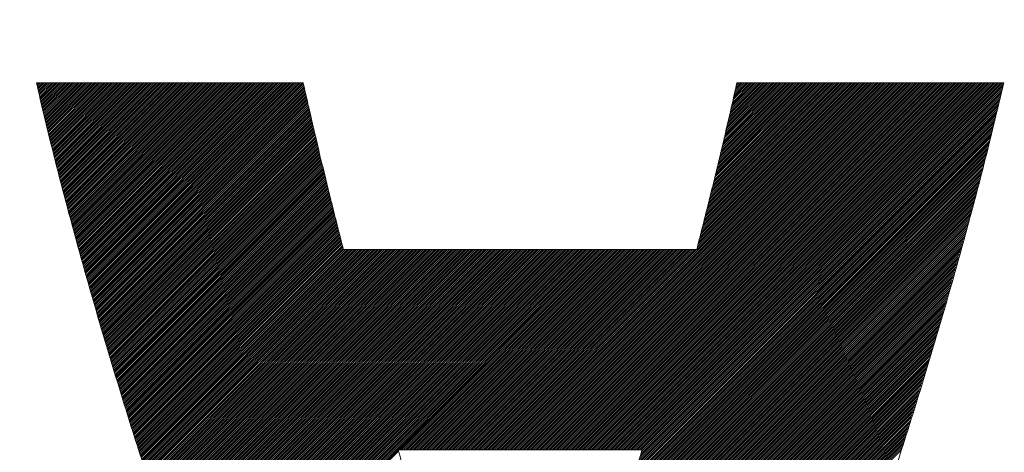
# Model space of a CAD drawing. Header units: millimetres. Extents: x 0 to 1300, y 0 to 891.
# Tile 78 of 141: x 194.86 to 199.58, y 600.63 to 602.7. Entities that reach past the tile are written whole.
import ezdxf

# ---------------------------------------------------------------- set-up
doc = ezdxf.new("R2010")
doc.units = ezdxf.units.MM
doc.header["$LTSCALE"] = 0.545669
doc.layers.add('NoLayerName_001', color=7, linetype='Continuous')
doc.layers.add('NoLayerName_002', color=7, linetype='Continuous')

# ---------------------------------------------------------------- blocks, each defined once
blk = doc.blocks.new('JZB_0007')
at = {"layer": 'NoLayerName_002', "color": 7, "linetype": 'Continuous', "lineweight": 25}
for p, q in [((23.442, 4.8402), (23.4402, 4.8384)), ((23.4509, 4.8402), (23.4419, 4.8312)), ((23.4599, 4.8402), (23.4437, 4.824)), ((23.4688, 4.8402), (23.4454, 4.8168)), ((23.4777, 4.8402), (23.4471, 4.8097)), ((23.4866, 4.8402), (23.4488, 4.8025)), ((23.4955, 4.8402), (23.4506, 4.7953)), ((23.5044, 4.8402), (23.4523, 4.7881)), ((23.5133, 4.8402), (23.454, 4.7809)), ((23.5222, 4.8402), (23.4557, 4.7737)), ((23.5311, 4.8402), (23.4575, 4.7666)), ((23.54, 4.8402), (23.4592, 4.7594)), ((23.5489, 4.8402), (23.4609, 4.7522)), ((23.5578, 4.8402), (23.4627, 4.745)), ((23.5668, 4.8402), (23.4644, 4.7378)), ((23.5757, 4.8402), (23.4661, 4.7307)), ((23.5846, 4.8402), (23.4678, 4.7235)), ((23.5935, 4.8402), (23.4696, 4.7163)), ((23.6024, 4.8402), (23.4713, 4.7091)), ((23.6113, 4.8402), (23.473, 4.7019)), ((23.6202, 4.8402), (23.4747, 4.6948)), ((23.6291, 4.8402), (23.4765, 4.6876)), ((23.638, 4.8402), (23.4782, 4.6804)), ((23.6469, 4.8402), (23.4799, 4.6732)), ((23.6558, 4.8402), (23.4817, 4.666)), ((23.6648, 4.8402), (23.4834, 4.6588)), ((23.6737, 4.8402), (23.4851, 4.6517)), ((23.6826, 4.8402), (23.4868, 4.6445)), ((23.6915, 4.8402), (23.4886, 4.6373)), ((23.7004, 4.8402), (23.4903, 4.6301)), ((23.7093, 4.8402), (23.492, 4.6229)), ((23.7182, 4.8402), (23.4937, 4.6158)), ((23.7271, 4.8402), (23.4955, 4.6086)), ((23.736, 4.8402), (23.4972, 4.6014)), ((23.7449, 4.8402), (23.4989, 4.5942)), ((23.7538, 4.8402), (23.5007, 4.587)), ((23.7627, 4.8402), (23.5024, 4.5799)), ((23.7717, 4.8402), (23.5041, 4.5727)), ((23.7806, 4.8402), (23.5058, 4.5655)), ((23.7895, 4.8402), (23.5076, 4.5583)), ((23.7984, 4.8402), (23.5093, 4.5511)), ((23.8073, 4.8402), (23.511, 4.5439)), ((23.8162, 4.8402), (23.5128, 4.5368)), ((23.8251, 4.8402), (23.5147, 4.5298)), ((23.834, 4.8402), (23.5165, 4.5227)), ((23.8429, 4.8402), (23.5183, 4.5156)), ((23.8518, 4.8402), (23.5201, 4.5085)), ((23.8607, 4.8402), (23.522, 4.5015)), ((23.8696, 4.8402), (23.5238, 4.4944)), ((23.8786, 4.8402), (23.5256, 4.4873)), ((23.8875, 4.8402), (23.5275, 4.4802)), ((23.8964, 4.8402), (23.5293, 4.4731)), ((23.9053, 4.8402), (23.5311, 4.4661)), ((23.9142, 4.8402), (23.533, 4.459)), ((23.9231, 4.8402), (23.5348, 4.4519)), ((23.932, 4.8402), (23.5366, 4.4448)), ((23.9409, 4.8402), (23.5384, 4.4377)), ((23.9498, 4.8402), (23.5403, 4.4307)), ((23.9587, 4.8402), (23.5421, 4.4236)), ((23.9676, 4.8402), (23.5439, 4.4165)), ((23.9765, 4.8402), (23.5458, 4.4094)), ((23.9855, 4.8402), (23.5476, 4.4023)), ((23.9944, 4.8402), (23.5494, 4.3953)), ((24.0033, 4.8402), (23.5512, 4.3882)), ((24.0122, 4.8402), (23.5531, 4.3811)), ((24.0211, 4.8402), (23.5549, 4.374)), ((24.03, 4.8402), (23.5567, 4.3669)), ((24.0389, 4.8402), (23.5586, 4.3599)), ((24.0478, 4.8402), (23.5604, 4.3528)), ((24.0567, 4.8402), (23.5622, 4.3457)), ((24.0656, 4.8402), (23.564, 4.3386)), ((24.0745, 4.8402), (23.5659, 4.3316)), ((24.0834, 4.8402), (23.5677, 4.3245)), ((24.0924, 4.8402), (23.5695, 4.3174)), ((24.1013, 4.8402), (23.5714, 4.3103)), ((24.1102, 4.8402), (23.5732, 4.3032)), ((24.1191, 4.8402), (23.575, 4.2962)), ((24.128, 4.8402), (23.5769, 4.2891)), ((24.1369, 4.8402), (23.5787, 4.282)), ((24.1458, 4.8402), (23.5805, 4.2749)), ((24.1547, 4.8402), (23.5823, 4.2678)), ((24.1636, 4.8402), (23.5842, 4.2608)), ((24.1725, 4.8402), (23.586, 4.2537)), ((24.1814, 4.8402), (23.5878, 4.2466)), ((24.1903, 4.8402), (23.5897, 4.2395)), ((24.1993, 4.8402), (23.5915, 4.2325)), ((24.2082, 4.8402), (23.5935, 4.2255)), ((24.2171, 4.8402), (23.5955, 4.2186)), ((24.226, 4.8402), (23.5974, 4.2117)), ((24.2349, 4.8402), (23.5994, 4.2047)), ((24.2438, 4.8402), (23.6013, 4.1978)), ((24.2527, 4.8402), (23.6033, 4.1908)), ((24.2616, 4.8402), (23.6053, 4.1839)), ((24.2705, 4.8402), (23.6072, 4.1769)), ((24.2794, 4.8402), (23.6092, 4.17)), ((24.2883, 4.8402), (23.6112, 4.163)), ((24.2972, 4.8402), (23.6131, 4.1561)), ((24.3062, 4.8402), (23.6151, 4.1491)), ((24.3151, 4.8402), (23.617, 4.1422)), ((24.324, 4.8402), (23.619, 4.1352)), ((24.3329, 4.8402), (23.621, 4.1283)), ((24.3418, 4.8402), (23.6229, 4.1213)), ((24.3507, 4.8402), (23.6249, 4.1144)), ((24.3596, 4.8402), (23.6268, 4.1074)), ((24.3685, 4.8402), (23.6288, 4.1005)), ((24.3774, 4.8402), (23.6308, 4.0935)), ((24.3863, 4.8402), (23.6327, 4.0866)), ((24.3952, 4.8402), (23.6347, 4.0797)), ((24.4042, 4.8402), (23.6366, 4.0727)), ((24.4131, 4.8402), (23.6386, 4.0658)), ((24.422, 4.8402), (23.6406, 4.0588)), ((24.4309, 4.8402), (23.6425, 4.0519)), ((24.4398, 4.8402), (23.6445, 4.0449)), ((24.4487, 4.8402), (23.6464, 4.038)), ((24.4576, 4.8402), (23.6484, 4.031)), ((24.4665, 4.8402), (23.6504, 4.0241)), ((24.4754, 4.8402), (23.6523, 4.0171)), ((24.4843, 4.8402), (23.6543, 4.0102)), ((24.4932, 4.8402), (23.6563, 4.0032)), ((24.5021, 4.8402), (23.6582, 3.9963)), ((24.5111, 4.8402), (23.6602, 3.9893)), ((24.52, 4.8402), (23.6621, 3.9824)), ((24.5289, 4.8402), (23.6641, 3.9754)), ((24.5378, 4.8402), (23.6661, 3.9685)), ((24.5467, 4.8402), (23.668, 3.9615)), ((24.5556, 4.8402), (23.67, 3.9546)), ((24.5645, 4.8402), (23.6719, 3.9477)), ((24.5734, 4.8402), (23.6739, 3.9407)), ((24.5823, 4.8402), (23.6759, 3.9338)), ((24.5912, 4.8402), (23.6778, 3.9268)), ((24.6001, 4.8402), (23.6798, 3.9199)), ((24.609, 4.8402), (23.6817, 3.9129)), ((24.618, 4.8402), (23.6837, 3.906)), ((24.6269, 4.8402), (23.6857, 3.899)), ((24.6358, 4.8402), (23.6876, 3.8921)), ((24.6447, 4.8402), (23.6896, 3.8851)), ((24.6536, 4.8402), (23.6916, 3.8782)), ((24.6625, 4.8402), (23.6935, 3.8712)), ((24.6714, 4.8402), (23.6955, 3.8643)), ((24.6803, 4.8402), (23.6974, 3.8573)), ((24.6892, 4.8402), (23.6994, 3.8504)), ((24.6981, 4.8402), (23.7014, 3.8434)), ((24.707, 4.8402), (23.7033, 3.8365)), ((24.7159, 4.8402), (23.7053, 3.8295)), ((24.7207, 4.8361), (23.7072, 3.8226)), ((24.7224, 4.8289), (23.7092, 3.8157)), ((24.7241, 4.8216), (23.7112, 3.8087)), ((27.4152, 4.8402), (25.6551, 3.0801)), ((27.4241, 4.8402), (25.664, 3.0801)), ((27.433, 4.8402), (25.6729, 3.0801)), ((27.4419, 4.8402), (25.6818, 3.0801)), ((27.4508, 4.8402), (25.6907, 3.0801)), ((27.4597, 4.8402), (25.6996, 3.0801)), ((27.4687, 4.8402), (25.7085, 3.0801)), ((27.4776, 4.8402), (25.7174, 3.0801)), ((27.4865, 4.8402), (25.7263, 3.0801)), ((27.4954, 4.8402), (25.7352, 3.0801)), ((27.5043, 4.8402), (25.7441, 3.0801)), ((27.5132, 4.8402), (25.7531, 3.0801)), ((27.5221, 4.8402), (25.762, 3.0801)), ((27.531, 4.8402), (25.7709, 3.0801)), ((27.5399, 4.8402), (25.7798, 3.0801)), ((27.5488, 4.8402), (25.7887, 3.0801)), ((27.5577, 4.8402), (25.7976, 3.0801)), ((27.5666, 4.8402), (25.8065, 3.0801)), ((27.5756, 4.8402), (25.8154, 3.0801)), ((27.5845, 4.8402), (25.8243, 3.0801)), ((27.5934, 4.8402), (25.8332, 3.0801)), ((27.6023, 4.8402), (25.8421, 3.0801)), ((27.6112, 4.8402), (25.851, 3.0801)), ((27.6201, 4.8402), (25.86, 3.0801)), ((27.629, 4.8402), (25.8689, 3.0801)), ((27.6379, 4.8402), (25.8778, 3.0801)), ((27.6468, 4.8402), (25.8867, 3.0801)), ((27.6557, 4.8402), (25.8956, 3.0801)), ((27.6646, 4.8402), (25.9045, 3.0801)), ((27.6735, 4.8402), (25.9134, 3.0801)), ((27.6825, 4.8402), (25.9223, 3.0801)), ((27.6914, 4.8402), (25.9312, 3.0801)), ((27.7003, 4.8402), (25.9401, 3.0801)), ((27.7092, 4.8402), (25.949, 3.0801)), ((27.7181, 4.8402), (25.9579, 3.0801)), ((27.727, 4.8402), (25.9669, 3.0801)), ((27.7359, 4.8402), (25.9758, 3.0801)), ((27.7448, 4.8402), (25.9847, 3.0801)), ((27.7537, 4.8402), (25.9936, 3.0801)), ((27.7626, 4.8402), (26.0025, 3.0801)), ((27.7715, 4.8402), (26.0114, 3.0801)), ((27.7804, 4.8402), (26.0203, 3.0801)), ((27.7894, 4.8402), (26.0292, 3.0801)), ((27.7983, 4.8402), (26.0381, 3.0801)), ((27.8072, 4.8402), (26.047, 3.0801)), ((27.8161, 4.8402), (26.0559, 3.0801)), ((27.825, 4.8402), (26.0648, 3.0801)), ((27.8339, 4.8402), (26.0738, 3.0801)), ((27.8428, 4.8402), (26.0827, 3.0801)), ((27.8517, 4.8402), (26.0916, 3.0801)), ((27.8606, 4.8402), (26.1005, 3.0801)), ((27.8695, 4.8402), (26.1094, 3.0801)), ((27.8784, 4.8402), (26.1183, 3.0801)), ((27.8873, 4.8402), (26.1272, 3.0801)), ((27.8963, 4.8402), (26.1361, 3.0801)), ((27.9052, 4.8402), (26.145, 3.0801)), ((27.9141, 4.8402), (26.1539, 3.0801)), ((27.923, 4.8402), (26.1628, 3.0801)), ((27.9319, 4.8402), (26.1717, 3.0801)), ((27.9408, 4.8402), (26.1807, 3.0801)), ((27.9497, 4.8402), (26.1896, 3.0801)), ((27.9586, 4.8402), (26.1985, 3.0801)), ((27.9675, 4.8402), (26.2074, 3.0801)), ((27.9764, 4.8402), (26.2163, 3.0801)), ((27.9853, 4.8402), (26.2252, 3.0801)), ((27.9942, 4.8402), (26.2341, 3.0801)), ((28.0032, 4.8402), (26.243, 3.0801)), ((28.0121, 4.8402), (26.2519, 3.0801)), ((28.021, 4.8402), (26.2608, 3.0801)), ((28.0299, 4.8402), (26.2697, 3.0801)), ((28.0388, 4.8402), (26.2787, 3.0801)), ((28.0477, 4.8402), (26.2876, 3.0801)), ((28.0566, 4.8402), (26.2965, 3.0801)), ((28.0655, 4.8402), (26.3054, 3.0801)), ((28.0744, 4.8402), (26.3143, 3.0801)), ((28.0787, 4.8355), (26.3232, 3.0801)), ((28.0758, 4.8238), (26.3321, 3.0801)), ((27.4063, 4.8402), (26.6073, 4.0412)), ((27.3974, 4.8402), (26.6103, 4.0531)), ((27.3885, 4.8402), (26.6132, 4.065)), ((27.3796, 4.8402), (26.6162, 4.0768)), ((27.3707, 4.8402), (26.6191, 4.0887)), ((27.3618, 4.8402), (26.6221, 4.1006)), ((27.3528, 4.8402), (26.6251, 4.1124)), ((27.3439, 4.8402), (26.628, 4.1243)), ((27.335, 4.8402), (26.631, 4.1362)), ((27.3261, 4.8402), (26.6339, 4.148)), ((27.3172, 4.8402), (26.6369, 4.1599)), ((27.3083, 4.8402), (26.6399, 4.1718)), ((27.2994, 4.8402), (26.6428, 4.1836)), ((27.2905, 4.8402), (26.6458, 4.1955)), ((27.2816, 4.8402), (26.6487, 4.2074)), ((27.2727, 4.8402), (26.6517, 4.2192)), ((27.2638, 4.8402), (26.6547, 4.2311)), ((27.2548, 4.8402), (26.6576, 4.243)), ((27.2459, 4.8402), (26.6606, 4.2548)), ((27.237, 4.8402), (26.6635, 4.2667)), ((27.2281, 4.8402), (26.6665, 4.2786)), ((27.2192, 4.8402), (26.6694, 4.2904)), ((27.2103, 4.8402), (26.6724, 4.3023)), ((27.2014, 4.8402), (26.6754, 4.3142)), ((27.1925, 4.8402), (26.6783, 4.326)), ((27.1836, 4.8402), (26.6813, 4.3379)), ((27.1747, 4.8402), (26.6842, 4.3498)), ((27.1658, 4.8402), (26.6872, 4.3616)), ((27.1569, 4.8402), (26.6902, 4.3735)), ((27.1479, 4.8402), (26.6931, 4.3854)), ((27.139, 4.8402), (26.6961, 4.3973)), ((27.1301, 4.8402), (26.699, 4.4091)), ((27.1212, 4.8402), (26.702, 4.421)), ((27.1123, 4.8402), (26.705, 4.4329)), ((27.1034, 4.8402), (26.7079, 4.4447)), ((27.0945, 4.8402), (26.7108, 4.4565)), ((27.0856, 4.8402), (26.7135, 4.4681)), ((27.0767, 4.8402), (26.7162, 4.4797)), ((27.0678, 4.8402), (26.7188, 4.4913)), ((27.0589, 4.8402), (26.7215, 4.5029)), ((27.05, 4.8402), (26.7242, 4.5145)), ((27.041, 4.8402), (26.7269, 4.5261)), ((27.0321, 4.8402), (26.7296, 4.5377)), ((27.0232, 4.8402), (26.7323, 4.5493)), ((27.0143, 4.8402), (26.735, 4.5609)), ((27.0054, 4.8402), (26.7377, 4.5725)), ((26.9965, 4.8402), (26.7404, 4.5841)), ((26.9876, 4.8402), (26.743, 4.5957)), ((26.9787, 4.8402), (26.7457, 4.6073)), ((26.9698, 4.8402), (26.7484, 4.6189)), ((26.9609, 4.8402), (26.7511, 4.6305)), ((26.952, 4.8402), (26.7538, 4.6421)), ((26.9431, 4.8402), (26.7565, 4.6536)), ((26.9341, 4.8402), (26.7592, 4.6652)), ((26.9252, 4.8402), (26.7619, 4.6768)), ((26.9163, 4.8402), (26.7646, 4.6884)), ((26.9074, 4.8402), (26.7672, 4.7)), ((26.8985, 4.8402), (26.7699, 4.7116)), ((26.8896, 4.8402), (26.7726, 4.7232)), ((26.8807, 4.8402), (26.7753, 4.7348)), ((26.8718, 4.8402), (26.778, 4.7464)), ((26.8629, 4.8402), (26.7807, 4.758)), ((26.854, 4.8402), (26.7834, 4.7696)), ((26.8451, 4.8402), (26.7861, 4.7812)), ((26.8362, 4.8402), (26.7888, 4.7928)), ((26.8272, 4.8402), (26.7915, 4.8044)), ((26.8183, 4.8402), (26.7941, 4.816)), ((26.8094, 4.8402), (26.7968, 4.8276)), ((26.8005, 4.8402), (26.7995, 4.8392)), ((24.7258, 4.8144), (23.7131, 3.8018)), ((24.7275, 4.8072), (23.7151, 3.7948)), ((24.7291, 4.8), (23.717, 3.7879)), ((24.7308, 4.7927), (23.719, 3.7809)), ((24.7325, 4.7855), (23.721, 3.774)), ((24.7342, 4.7783), (23.7229, 3.767)), ((24.7358, 4.771), (23.7249, 3.7601)), ((28.0646, 4.7769), (26.3349, 3.0472)), ((28.0674, 4.7886), (26.3386, 3.0598)), ((28.073, 4.8121), (26.341, 3.0801)), ((28.0702, 4.8004), (26.3423, 3.0725)), ((24.7375, 4.7638), (23.7269, 3.7531)), ((24.7392, 4.7566), (23.7288, 3.7462)), ((24.7409, 4.7493), (23.7308, 3.7392)), ((24.7426, 4.7421), (23.7327, 3.7323)), ((24.7442, 4.7349), (23.7347, 3.7253)), ((24.7459, 4.7276), (23.7367, 3.7184)), ((28.0533, 4.73), (26.32, 2.9967)), ((28.0561, 4.7417), (26.3237, 3.0094)), ((28.0589, 4.7534), (26.3275, 3.022)), ((28.0617, 4.7652), (26.3312, 3.0346)), ((24.7476, 4.7204), (23.7386, 3.7114)), ((24.7493, 4.7132), (23.7406, 3.7045)), ((24.7509, 4.706), (23.7425, 3.6975)), ((24.7526, 4.6987), (23.7445, 3.6906)), ((24.7543, 4.6915), (23.7465, 3.6837)), ((24.756, 4.6843), (23.7484, 3.6767)), ((24.7577, 4.677), (23.7504, 3.6698)), ((28.042, 4.6831), (26.3052, 2.9462)), ((28.0448, 4.6948), (26.3089, 2.9589)), ((28.0476, 4.7065), (26.3126, 2.9715)), ((28.0505, 4.7182), (26.3163, 2.9841)), ((24.7593, 4.6698), (23.7523, 3.6628)), ((24.761, 4.6626), (23.7543, 3.6559)), ((24.7627, 4.6553), (23.7563, 3.6489)), ((24.7644, 4.6481), (23.7582, 3.642)), ((24.766, 4.6409), (23.7602, 3.635)), ((24.7677, 4.6336), (23.7622, 3.6281)), ((28.0307, 4.6361), (26.2903, 2.8957)), ((28.0335, 4.6479), (26.294, 2.9084)), ((28.0364, 4.6596), (26.2977, 2.921)), ((28.0392, 4.6713), (26.3014, 2.9336)), ((24.7694, 4.6264), (23.7641, 3.6211)), ((24.7711, 4.6192), (23.7661, 3.6142)), ((24.7728, 4.612), (23.768, 3.6072)), ((24.7744, 4.6047), (23.77, 3.6003)), ((24.7761, 4.5975), (23.7721, 3.5935)), ((24.7778, 4.5903), (23.7742, 3.5867)), ((24.7795, 4.583), (23.7763, 3.5799)), ((28.0194, 4.5892), (26.2754, 2.8452)), ((28.0222, 4.601), (26.2792, 2.8579)), ((28.0251, 4.6127), (26.2829, 2.8705)), ((28.0279, 4.6244), (26.2866, 2.8831)), ((24.7811, 4.5758), (23.7785, 3.5731)), ((24.7828, 4.5686), (23.7806, 3.5663)), ((24.7845, 4.5613), (23.7827, 3.5595)), ((24.7862, 4.5541), (23.7848, 3.5527)), ((24.7879, 4.5469), (23.7869, 3.5459)), ((24.7895, 4.5396), (23.789, 3.5391)), ((28.0081, 4.5423), (26.2606, 2.7947)), ((28.011, 4.554), (26.2643, 2.8074)), ((28.0138, 4.5658), (26.268, 2.82)), ((28.0166, 4.5775), (26.2717, 2.8326)), ((24.7912, 4.5324), (23.7911, 3.5323)), ((24.7929, 4.5252), (23.7932, 3.5255)), ((24.7946, 4.518), (23.7954, 3.5187)), ((24.7962, 4.5107), (23.7975, 3.5119)), ((24.7979, 4.5035), (23.7996, 3.5051)), ((24.7996, 4.4963), (23.8017, 3.4984)), ((24.8013, 4.489), (23.8038, 3.4916)), ((27.9957, 4.4943), (26.2457, 2.7442)), ((27.9988, 4.5063), (26.2494, 2.7569)), ((28.0019, 4.5183), (26.2531, 2.7695)), ((28.005, 4.5303), (26.2569, 2.7821)), ((24.803, 4.4818), (23.8059, 3.4848)), ((24.8046, 4.4746), (23.808, 3.478)), ((24.8063, 4.4673), (23.8101, 3.4712)), ((24.808, 4.4601), (23.8123, 3.4644)), ((24.8097, 4.4529), (23.8144, 3.4576)), ((24.8114, 4.4457), (23.8165, 3.4508)), ((27.9833, 4.4462), (26.2302, 2.6931)), ((27.9864, 4.4582), (26.2342, 2.706)), ((27.9895, 4.4702), (26.2381, 2.7188)), ((27.9926, 4.4823), (26.242, 2.7316)), ((24.8132, 4.4386), (23.8186, 3.444)), ((24.815, 4.4315), (23.8207, 3.4372)), ((24.8168, 4.4243), (23.8228, 3.4304)), ((24.8185, 4.4172), (23.8249, 3.4236)), ((24.8203, 4.4101), (23.827, 3.4168)), ((24.8221, 4.403), (23.8292, 3.41)), ((24.8239, 4.3958), (23.8313, 3.4032)), ((27.9709, 4.3982), (26.2145, 2.6418)), ((27.974, 4.4102), (26.2185, 2.6546)), ((27.9771, 4.4222), (26.2224, 2.6675)), ((27.9802, 4.4342), (26.2263, 2.6803)), ((24.8257, 4.3887), (23.8334, 3.3964)), ((24.8274, 4.3816), (23.8355, 3.3896)), ((24.8292, 4.3744), (23.8376, 3.3828)), ((24.831, 4.3673), (23.8397, 3.376)), ((24.8328, 4.3602), (23.8418, 3.3692)), ((24.8346, 4.353), (23.8439, 3.3624)), ((24.8363, 4.3459), (23.8461, 3.3556)), ((27.9585, 4.3501), (26.1988, 2.5905)), ((27.9616, 4.3621), (26.2028, 2.6033)), ((27.9647, 4.3741), (26.2067, 2.6161)), ((27.9678, 4.3862), (26.2106, 2.629)), ((24.8381, 4.3388), (23.8482, 3.3488)), ((24.8399, 4.3317), (23.8503, 3.342)), ((24.8417, 4.3245), (23.8524, 3.3352)), ((24.8434, 4.3174), (23.8545, 3.3285)), ((24.8452, 4.3103), (23.8566, 3.3217)), ((24.847, 4.3031), (23.8587, 3.3149)), ((27.9461, 4.3021), (26.1832, 2.5392)), ((27.9492, 4.3141), (26.1871, 2.552)), ((27.9523, 4.3261), (26.191, 2.5648)), ((27.9554, 4.3381), (26.1949, 2.5776)), ((24.8488, 4.296), (23.8608, 3.3081)), ((24.8506, 4.2889), (23.8629, 3.3013)), ((24.8523, 4.2818), (23.8651, 3.2945)), ((24.8541, 4.2746), (23.8672, 3.2877)), ((24.8559, 4.2675), (23.8693, 3.2809)), ((24.8577, 4.2604), (23.8714, 3.2741)), ((24.8595, 4.2532), (23.8735, 3.2673)), ((27.9337, 4.254), (26.1675, 2.4878)), ((27.9368, 4.266), (26.1714, 2.5007)), ((27.9399, 4.2781), (26.1753, 2.5135)), ((27.943, 4.2901), (26.1792, 2.5263)), ((24.8612, 4.2461), (23.8756, 3.2605)), ((24.863, 4.239), (23.8777, 3.2537)), ((24.8648, 4.2318), (23.8798, 3.2469)), ((24.8666, 4.2247), (23.882, 3.2401)), ((24.8684, 4.2176), (23.8841, 3.2333)), ((24.8701, 4.2105), (23.8862, 3.2265)), ((24.8719, 4.2033), (23.8883, 3.2197)), ((27.9203, 4.205), (26.1518, 2.4365)), ((27.9238, 4.2174), (26.1557, 2.4493)), ((27.9273, 4.2298), (26.1596, 2.4622)), ((27.9306, 4.242), (26.1635, 2.475)), ((24.8737, 4.1962), (23.8904, 3.2129)), ((24.8755, 4.1891), (23.8925, 3.2061)), ((24.8772, 4.1819), (23.8946, 3.1993)), ((24.879, 4.1748), (23.8967, 3.1925)), ((24.8808, 4.1677), (23.8989, 3.1857)), ((24.8826, 4.1605), (23.901, 3.1789)), ((27.9098, 4.1678), (26.14, 2.398)), ((27.9133, 4.1802), (26.1439, 2.4108)), ((27.9168, 4.1926), (26.1478, 2.4237)), ((24.8844, 4.1534), (23.9031, 3.1721)), ((24.8861, 4.1463), (23.9052, 3.1653)), ((24.8879, 4.1392), (23.9073, 3.1585)), ((24.8897, 4.132), (23.9094, 3.1518)), ((24.8915, 4.1249), (23.9115, 3.145)), ((24.8933, 4.1178), (23.9136, 3.1382)), ((24.895, 4.1106), (23.9158, 3.1314)), ((27.8958, 4.1181), (26.1237, 2.3461)), ((27.8993, 4.1305), (26.1278, 2.3591)), ((27.9028, 4.143), (26.132, 2.3722)), ((27.9063, 4.1554), (26.1361, 2.3852)), ((24.8968, 4.1035), (23.9179, 3.1246)), ((24.8986, 4.0964), (23.92, 3.1178)), ((24.9004, 4.0892), (23.9221, 3.111)), ((24.9021, 4.0821), (23.9242, 3.1042)), ((24.9039, 4.075), (23.9263, 3.0974)), ((24.9057, 4.0679), (23.9284, 3.0906)), ((27.8817, 4.0685), (26.1071, 2.2939)), ((27.8852, 4.0809), (26.1113, 2.3069)), ((27.8887, 4.0933), (26.1154, 2.32)), ((27.8923, 4.1057), (26.1195, 2.333)), ((24.9075, 4.0607), (23.9305, 3.0838)), ((24.9093, 4.0536), (23.9327, 3.077)), ((24.911, 4.0465), (23.9348, 3.0702)), ((24.9137, 4.0402), (23.9369, 3.0634)), ((24.9226, 4.0402), (23.939, 3.0566)), ((24.9315, 4.0402), (23.9411, 3.0498)), ((24.9404, 4.0402), (23.9432, 3.043)), ((24.9493, 4.0402), (23.9453, 3.0362)), ((24.9582, 4.0402), (23.9474, 3.0294)), ((24.9671, 4.0402), (23.9496, 3.0226)), ((24.976, 4.0402), (23.9517, 3.0158)), ((24.9849, 4.0402), (23.9538, 3.009)), ((24.9938, 4.0402), (23.9559, 3.0022)), ((25.0027, 4.0402), (23.958, 2.9954)), ((25.0116, 4.0402), (23.9601, 2.9886)), ((25.0206, 4.0402), (23.9622, 2.9818)), ((25.0295, 4.0402), (23.9643, 2.9751)), ((25.0384, 4.0402), (23.9665, 2.9683)), ((25.0473, 4.0402), (23.9686, 2.9615)), ((25.0562, 4.0402), (23.9707, 2.9547)), ((25.0651, 4.0402), (23.9729, 2.948)), ((25.074, 4.0402), (23.9751, 2.9413)), ((25.0829, 4.0402), (23.9774, 2.9346)), ((25.0918, 4.0402), (23.9796, 2.928)), ((25.1007, 4.0402), (23.9819, 2.9213)), ((25.1096, 4.0402), (23.9841, 2.9147)), ((25.1186, 4.0402), (23.9864, 2.908)), ((25.1275, 4.0402), (23.9886, 2.9013)), ((25.1364, 4.0402), (23.9909, 2.8947)), ((25.1453, 4.0402), (23.9931, 2.888)), ((25.1542, 4.0402), (23.9954, 2.8814)), ((25.1631, 4.0402), (23.9976, 2.8747)), ((25.172, 4.0402), (23.9999, 2.868)), ((25.1809, 4.0402), (24.0021, 2.8614)), ((25.1898, 4.0402), (24.0044, 2.8547)), ((25.1987, 4.0402), (24.0066, 2.8481)), ((25.2076, 4.0402), (24.0088, 2.8414)), ((25.2165, 4.0402), (24.0111, 2.8347)), ((25.2255, 4.0402), (24.0133, 2.8281)), ((25.2344, 4.0402), (24.0156, 2.8214)), ((25.2433, 4.0402), (24.0178, 2.8148)), ((25.2522, 4.0402), (24.0201, 2.8081)), ((25.2611, 4.0402), (24.0223, 2.8014)), ((25.27, 4.0402), (24.0246, 2.7948)), ((25.2789, 4.0402), (24.0268, 2.7881)), ((25.2878, 4.0402), (24.0291, 2.7814)), ((25.2967, 4.0402), (24.0313, 2.7748)), ((25.3056, 4.0402), (24.0336, 2.7681)), ((25.3145, 4.0402), (24.0358, 2.7615)), ((25.3234, 4.0402), (24.0381, 2.7548)), ((25.3324, 4.0402), (24.0403, 2.7481)), ((25.3413, 4.0402), (24.0426, 2.7415)), ((25.3502, 4.0402), (24.0448, 2.7348)), ((25.3591, 4.0402), (24.0471, 2.7282)), ((25.368, 4.0402), (24.0493, 2.7215)), ((25.3769, 4.0402), (24.0516, 2.7148)), ((25.3858, 4.0402), (24.0538, 2.7082)), ((25.3947, 4.0402), (24.0561, 2.7015)), ((25.4036, 4.0402), (24.0583, 2.6949)), ((25.4125, 4.0402), (24.0606, 2.6882)), ((25.4214, 4.0402), (24.0628, 2.6815)), ((25.4303, 4.0402), (24.0651, 2.6749)), ((25.4393, 4.0402), (24.0673, 2.6682)), ((25.4482, 4.0402), (24.0695, 2.6616)), ((25.4571, 4.0402), (24.0718, 2.6549)), ((25.466, 4.0402), (24.074, 2.6482)), ((25.4749, 4.0402), (24.0763, 2.6416)), ((25.4838, 4.0402), (24.0785, 2.6349)), ((25.4927, 4.0402), (24.0808, 2.6283)), ((25.5016, 4.0402), (24.083, 2.6216)), ((25.5105, 4.0402), (24.0853, 2.6149)), ((25.5194, 4.0402), (24.0875, 2.6083)), ((25.5283, 4.0402), (24.0898, 2.6016)), ((25.5372, 4.0402), (24.092, 2.595)), ((25.5462, 4.0402), (24.0943, 2.5883)), ((25.5551, 4.0402), (24.0965, 2.5816)), ((25.564, 4.0402), (24.0988, 2.575)), ((25.5729, 4.0402), (24.101, 2.5683)), ((25.5818, 4.0402), (24.1033, 2.5617)), ((25.5907, 4.0402), (24.1055, 2.555)), ((25.5996, 4.0402), (24.1078, 2.5483)), ((25.6085, 4.0402), (24.11, 2.5417)), ((25.6174, 4.0402), (24.1123, 2.535)), ((25.6263, 4.0402), (24.1145, 2.5284)), ((25.6352, 4.0402), (24.1168, 2.5217)), ((25.6441, 4.0402), (24.119, 2.515)), ((25.6531, 4.0402), (24.1213, 2.5084)), ((25.662, 4.0402), (24.1235, 2.5017)), ((25.6709, 4.0402), (24.1258, 2.4951)), ((25.6798, 4.0402), (24.128, 2.4884)), ((25.6887, 4.0402), (24.1302, 2.4817)), ((25.6976, 4.0402), (24.1325, 2.4751)), ((25.7065, 4.0402), (24.1347, 2.4684)), ((25.7154, 4.0402), (24.137, 2.4618)), ((25.7243, 4.0402), (24.1392, 2.4551)), ((25.7332, 4.0402), (24.1415, 2.4484)), ((25.7421, 4.0402), (24.1437, 2.4418)), ((25.751, 4.0402), (24.146, 2.4351)), ((25.76, 4.0402), (24.1482, 2.4285)), ((25.7689, 4.0402), (24.1505, 2.4218)), ((25.7778, 4.0402), (24.1527, 2.4151)), ((25.7867, 4.0402), (24.155, 2.4085)), ((25.7956, 4.0402), (24.1572, 2.4018)), ((25.8045, 4.0402), (24.1595, 2.3952)), ((25.8134, 4.0402), (24.1617, 2.3885)), ((25.8223, 4.0402), (24.164, 2.3818)), ((25.8312, 4.0402), (24.1662, 2.3752)), ((25.8401, 4.0402), (24.1685, 2.3685)), ((25.849, 4.0402), (24.1707, 2.3619)), ((25.858, 4.0402), (24.173, 2.3552)), ((25.8669, 4.0402), (24.1752, 2.3485)), ((25.8758, 4.0402), (24.1775, 2.3419)), ((25.8847, 4.0402), (24.1797, 2.3352)), ((25.8936, 4.0402), (24.182, 2.3286)), ((25.9025, 4.0402), (24.1842, 2.3219)), ((25.9114, 4.0402), (24.1865, 2.3152)), ((25.9203, 4.0402), (24.1887, 2.3086)), ((25.9292, 4.0402), (24.191, 2.302)), ((25.9381, 4.0402), (24.1934, 2.2954)), ((25.947, 4.0402), (24.1958, 2.2889)), ((25.9559, 4.0402), (24.1982, 2.2824)), ((25.9649, 4.0402), (24.2005, 2.2759)), ((25.9738, 4.0402), (24.2029, 2.2693)), ((25.9827, 4.0402), (24.2053, 2.2628)), ((25.9916, 4.0402), (24.2077, 2.2563)), ((26.0005, 4.0402), (24.21, 2.2497)), ((26.0094, 4.0402), (24.2124, 2.2432)), ((26.0183, 4.0402), (24.2148, 2.2367)), ((26.0272, 4.0402), (24.2172, 2.2302)), ((26.0361, 4.0402), (24.2196, 2.2236)), ((26.045, 4.0402), (24.2219, 2.2171)), ((26.0539, 4.0402), (24.2243, 2.2106)), ((26.0628, 4.0402), (24.2267, 2.204)), ((26.0718, 4.0402), (24.2291, 2.1975)), ((26.0807, 4.0402), (24.2315, 2.191)), ((26.0896, 4.0402), (24.2338, 2.1844)), ((26.0985, 4.0402), (24.2362, 2.1779)), ((26.1074, 4.0402), (24.2386, 2.1714)), ((26.1163, 4.0402), (24.241, 2.1649)), ((26.1252, 4.0402), (24.2434, 2.1583)), ((26.1341, 4.0402), (24.2457, 2.1518)), ((26.143, 4.0402), (25.1829, 3.0801)), ((26.1519, 4.0402), (25.1918, 3.0801)), ((26.1608, 4.0402), (25.2007, 3.0801)), ((26.1697, 4.0402), (25.2096, 3.0801)), ((26.1787, 4.0402), (25.2185, 3.0801)), ((26.1876, 4.0402), (25.2275, 3.0801)), ((26.1965, 4.0402), (25.2364, 3.0801)), ((26.2054, 4.0402), (25.2453, 3.0801)), ((26.2143, 4.0402), (25.2542, 3.0801)), ((26.2232, 4.0402), (25.2631, 3.0801)), ((26.2321, 4.0402), (25.272, 3.0801)), ((26.241, 4.0402), (25.2809, 3.0801)), ((26.2499, 4.0402), (25.2898, 3.0801)), ((26.2588, 4.0402), (25.2987, 3.0801)), ((26.2677, 4.0402), (25.3076, 3.0801)), ((26.2766, 4.0402), (25.3165, 3.0801)), ((26.2856, 4.0402), (25.3254, 3.0801)), ((26.2945, 4.0402), (25.3344, 3.0801)), ((26.3034, 4.0402), (25.3433, 3.0801)), ((26.3123, 4.0402), (25.3522, 3.0801)), ((26.3212, 4.0402), (25.3611, 3.0801)), ((26.3301, 4.0402), (25.37, 3.0801)), ((26.339, 4.0402), (25.3789, 3.0801)), ((26.3479, 4.0402), (25.3878, 3.0801)), ((26.3568, 4.0402), (25.3967, 3.0801)), ((26.3657, 4.0402), (25.4056, 3.0801)), ((26.3746, 4.0402), (25.4145, 3.0801)), ((26.3835, 4.0402), (25.4234, 3.0801)), ((26.3925, 4.0402), (25.4323, 3.0801)), ((26.4014, 4.0402), (25.4413, 3.0801)), ((26.4103, 4.0402), (25.4502, 3.0801)), ((26.4192, 4.0402), (25.4591, 3.0801)), ((26.4281, 4.0402), (25.468, 3.0801)), ((26.437, 4.0402), (25.4769, 3.0801)), ((26.4459, 4.0402), (25.4858, 3.0801)), ((26.4548, 4.0402), (25.4947, 3.0801)), ((26.4637, 4.0402), (25.5036, 3.0801)), ((26.4726, 4.0402), (25.5125, 3.0801)), ((26.4815, 4.0402), (25.5214, 3.0801)), ((26.4904, 4.0402), (25.5303, 3.0801)), ((26.4994, 4.0402), (25.5393, 3.0801)), ((26.5083, 4.0402), (25.5482, 3.0801)), ((26.5172, 4.0402), (25.5571, 3.0801)), ((26.5261, 4.0402), (25.566, 3.0801)), ((26.535, 4.0402), (25.5749, 3.0801)), ((26.5439, 4.0402), (25.5838, 3.0801)), ((26.5528, 4.0402), (25.5927, 3.0801)), ((26.5617, 4.0402), (25.6016, 3.0801)), ((26.5706, 4.0402), (25.6105, 3.0801)), ((26.5795, 4.0402), (25.6194, 3.0801)), ((26.5884, 4.0402), (25.6283, 3.0801)), ((26.5973, 4.0402), (25.6372, 3.0801)), ((26.6063, 4.0402), (25.6462, 3.0801)), ((27.8677, 4.0188), (26.0905, 2.2416)), ((27.8712, 4.0312), (26.0947, 2.2547)), ((27.8747, 4.0437), (26.0988, 2.2677)), ((27.8782, 4.0561), (26.103, 2.2808)), ((27.8537, 3.9692), (26.074, 2.1894)), ((27.8572, 3.9816), (26.0781, 2.2025)), ((27.8607, 3.994), (26.0822, 2.2155)), ((27.8642, 4.0064), (26.0864, 2.2286)), ((27.8432, 3.932), (26.0615, 2.1503)), ((27.8467, 3.9444), (26.0657, 2.1633)), ((27.8502, 3.9568), (26.0698, 2.1764)), ((27.8292, 3.8823), (26.0449, 2.0981)), ((27.8327, 3.8947), (26.0491, 2.1111)), ((27.8362, 3.9071), (26.0532, 2.1242)), ((27.8397, 3.9195), (26.0574, 2.1372)), ((27.8152, 3.8327), (26.0284, 2.0458)), ((27.8187, 3.8451), (26.0325, 2.0589)), ((27.8222, 3.8575), (26.0366, 2.0719)), ((27.8257, 3.8699), (26.0408, 2.085)), ((27.8012, 3.783), (26.011, 1.9928)), ((27.8047, 3.7954), (26.0154, 2.0061)), ((27.8082, 3.8078), (26.0198, 2.0194)), ((27.8117, 3.8203), (26.0242, 2.0327)), ((27.7872, 3.7334), (25.9934, 1.9397)), ((27.7907, 3.7458), (25.9978, 1.9529)), ((27.7942, 3.7582), (26.0022, 1.9662)), ((27.7977, 3.7706), (26.0066, 1.9795)), ((27.7731, 3.6837), (25.9759, 1.8865)), ((27.7766, 3.6961), (25.9803, 1.8998)), ((27.7802, 3.7085), (25.9847, 1.9131)), ((27.7837, 3.721), (25.9891, 1.9264)), ((27.7626, 3.6465), (25.9627, 1.8466)), ((27.7661, 3.6589), (25.9671, 1.8599)), ((27.7696, 3.6713), (25.9715, 1.8732)), ((27.7485, 3.5967), (25.9452, 1.7934)), ((27.7521, 3.6093), (25.9496, 1.8067)), ((27.7556, 3.6217), (25.9539, 1.82)), ((27.7591, 3.6341), (25.9583, 1.8333)), ((27.7324, 3.545), (25.9276, 1.7402)), ((27.7364, 3.5579), (25.932, 1.7535)), ((27.7404, 3.5708), (25.9364, 1.7668)), ((27.7444, 3.5838), (25.9408, 1.7801)), ((27.7203, 3.5062), (25.9144, 1.7003)), ((27.7244, 3.5191), (25.9188, 1.7136)), ((27.7284, 3.532), (25.9232, 1.7269)), ((27.7043, 3.4545), (25.8959, 1.6461)), ((27.7083, 3.4674), (25.9006, 1.6597)), ((27.7123, 3.4803), (25.9052, 1.6733)), ((27.7163, 3.4933), (25.9099, 1.6869)), ((27.6882, 3.4028), (25.8773, 1.5919)), ((27.6922, 3.4157), (25.8819, 1.6054)), ((27.6962, 3.4286), (25.8866, 1.619)), ((27.7002, 3.4416), (25.8913, 1.6326)), ((27.6761, 3.364), (25.8633, 1.5511)), ((27.6802, 3.3769), (25.8679, 1.5647)), ((27.6842, 3.3899), (25.8726, 1.5783)), ((27.6601, 3.3123), (25.8446, 1.4969)), ((27.6641, 3.3252), (25.8493, 1.5104)), ((27.6681, 3.3382), (25.854, 1.524)), ((27.6721, 3.3511), (25.8586, 1.5376)), ((27.644, 3.2606), (25.826, 1.4426)), ((27.648, 3.2735), (25.8306, 1.4562)), ((27.652, 3.2865), (25.8353, 1.4697)), ((27.6561, 3.2994), (25.84, 1.4833)), ((27.6319, 3.2218), (25.812, 1.4019)), ((27.636, 3.2347), (25.8167, 1.4154)), ((27.64, 3.2477), (25.8213, 1.429)), ((27.6159, 3.1701), (25.7931, 1.3474)), ((27.6199, 3.183), (25.798, 1.3611)), ((27.6239, 3.196), (25.8027, 1.3747)), ((27.6279, 3.2089), (25.8073, 1.3883)), ((27.5998, 3.1184), (25.7737, 1.2923)), ((27.6038, 3.1313), (25.7786, 1.3061)), ((27.6078, 3.1443), (25.7834, 1.3199)), ((27.6119, 3.1572), (25.7883, 1.3336)), ((25.1768, 3.074), (24.2481, 2.1453)), ((27.5878, 3.0796), (24.9358, 0.4276)), ((27.5918, 3.0926), (25.764, 1.2648)), ((27.5958, 3.1055), (25.7689, 1.2786))]:
    blk.add_line(p, q, dxfattribs=at)
at = {"layer": 'NoLayerName_002', "color": 7, "linetype": 'Continuous', "lineweight": 13}
for points, knots in [([(23.4398, 4.8402), (23.4653, 4.7342), (23.516, 4.5179), (23.602, 4.1904), (23.695, 3.8545), (23.7953, 3.513), (23.9016, 3.168), (24.0132, 2.822), (24.1293, 2.4772), (24.249, 2.136), (24.3714, 1.8008), (24.4957, 1.4739), (24.6211, 1.1577), (24.7466, 0.8544), (24.8716, 0.5666), (24.9942, 0.296), (25.0794, 0.1237), (25.1199, 0.0401)], [0, 0, 0, 0, 0.327117, 0.666506, 1.015777, 1.372521, 1.734318, 2.098737, 2.463343, 2.825697, 3.183361, 3.533898, 3.874875, 4.203867, 4.518464, 4.816273, 5.094931, 5.094931, 5.094931, 5.094931]), ([(24.9126, 4.0402), (24.9078, 4.0589), (24.8982, 4.0962), (24.8841, 4.152), (24.8701, 4.2074), (24.8563, 4.2625), (24.8428, 4.3172), (24.8294, 4.3715), (24.8163, 4.4254), (24.8034, 4.4788), (24.7907, 4.5319), (24.7783, 4.5844), (24.7661, 4.6365), (24.7541, 4.6882), (24.7424, 4.7393), (24.731, 4.7899), (24.7235, 4.8235), (24.7198, 4.8402)], [0, 0, 0, 0, 0.0579375, 0.1155025, 0.1726795, 0.2294533, 0.2858086, 0.3417299, 0.3972021, 0.4522098, 0.5067377, 0.5607706, 0.6142934, 0.6672907, 0.7197474, 0.7716483, 0.8229783, 0.8229783, 0.8229783, 0.8229783]), ([(26.3996, 0.0401), (26.4401, 0.1237), (26.5253, 0.296), (26.6479, 0.5666), (26.7729, 0.8544), (26.8984, 1.1577), (27.0238, 1.4739), (27.1481, 1.8008), (27.2706, 2.136), (27.3903, 2.4772), (27.5064, 2.822), (27.618, 3.168), (27.7243, 3.513), (27.8246, 3.8545), (27.9176, 4.1904), (28.0036, 4.5179), (28.0542, 4.7342), (28.0798, 4.8402)], [0, 0, 0, 0, 0.278667, 0.576485, 0.89109, 1.220091, 1.561074, 1.911616, 2.269285, 2.631643, 2.996252, 3.360672, 3.722469, 4.079212, 4.428481, 4.767866, 5.094979, 5.094979, 5.094979, 5.094979]), ([(26.7997, 4.8402), (26.796, 4.8235), (26.7885, 4.7899), (26.7771, 4.7393), (26.7654, 4.6882), (26.7535, 4.6365), (26.7413, 4.5844), (26.7289, 4.5319), (26.7162, 4.4788), (26.7033, 4.4254), (26.6902, 4.3715), (26.6769, 4.3172), (26.6633, 4.2625), (26.6496, 4.2074), (26.6356, 4.152), (26.6214, 4.0962), (26.6118, 4.0589), (26.607, 4.0402)], [0, 0, 0, 0, 0.0513336, 0.1032359, 0.1556921, 0.2086873, 0.2622066, 0.3162352, 0.3707582, 0.4257607, 0.4812279, 0.5371447, 0.5934964, 0.6502679, 0.7074444, 0.7650109, 0.8229525, 0.8229525, 0.8229525, 0.8229525]), ([(26.3446, 3.0801), (26.3326, 3.0388), (26.3086, 2.9561), (26.272, 2.8321), (26.235, 2.7079), (26.1974, 2.5837), (26.1593, 2.4597), (26.1208, 2.3359), (26.0819, 2.2124), (26.0426, 2.0895), (26.003, 1.9672), (25.9631, 1.8458), (25.9229, 1.7246), (25.8824, 1.6066), (25.8418, 1.4818), (25.801, 1.3876), (25.7598, 1.1863), (25.7186, 1.3876), (25.6778, 1.4818), (25.6372, 1.6066), (25.5967, 1.7246), (25.5565, 1.8458), (25.5166, 1.9672), (25.477, 2.0895), (25.4377, 2.2124), (25.3988, 2.3359), (25.3603, 2.4597), (25.3223, 2.5837), (25.2847, 2.7079), (25.2476, 2.8321), (25.211, 2.9561), (25.1871, 3.0388), (25.1751, 3.0801)], [0, 0, 0, 0, 0.128944, 0.258295, 0.387925, 0.517704, 0.647505, 0.7772, 0.906659, 1.035756, 1.164361, 1.292348, 1.419587, 1.545952, 1.671316, 1.795549, 1.918526, 2.04151, 2.165748, 2.291114, 2.417481, 2.544721, 2.672707, 2.801311, 2.930406, 3.059864, 3.189556, 3.319355, 3.449132, 3.57876, 3.70811, 3.837054, 3.837054, 3.837054, 3.837054])]:
    blk.add_open_spline(points, degree=3, knots=knots, dxfattribs=at)
for points in [[(24.7198, 4.8402), (24.5065, 4.8402), (24.0798, 4.8402), (23.6531, 4.8402), (23.4398, 4.8402)], [(28.0798, 4.8402), (27.8664, 4.8402), (27.4398, 4.8402), (27.0131, 4.8402), (26.7997, 4.8402)], [(26.607, 4.0402), (26.3246, 4.0402), (25.7598, 4.0402), (25.195, 4.0402), (24.9126, 4.0402)], [(25.1751, 3.0801), (25.37, 3.0801), (25.7598, 3.0801), (26.1496, 3.0801), (26.3446, 3.0801)]]:
    blk.add_open_spline(points, degree=3, dxfattribs=at)

msp = doc.modelspace()

# ---------------------------------------------------------------- linework, layer by layer
at = {"layer": 'NoLayerName_001', "color": 7, "linetype": 'Continuous', "lineweight": 25}
for radius, start, end in [(39.5, 318.330134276, 270), (38, 319.685090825, 271.432543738)]:
    msp.add_arc((187.5, 600), radius, start, end, dxfattribs=at)

# ---------------------------------------------------------------- block references
at = {"layer": 'NoLayerName_001'}
msp.add_blockref('JZB_0007', (171.50004578, 597.55944824), dxfattribs=at)

doc.saveas('drawing.dxf')
